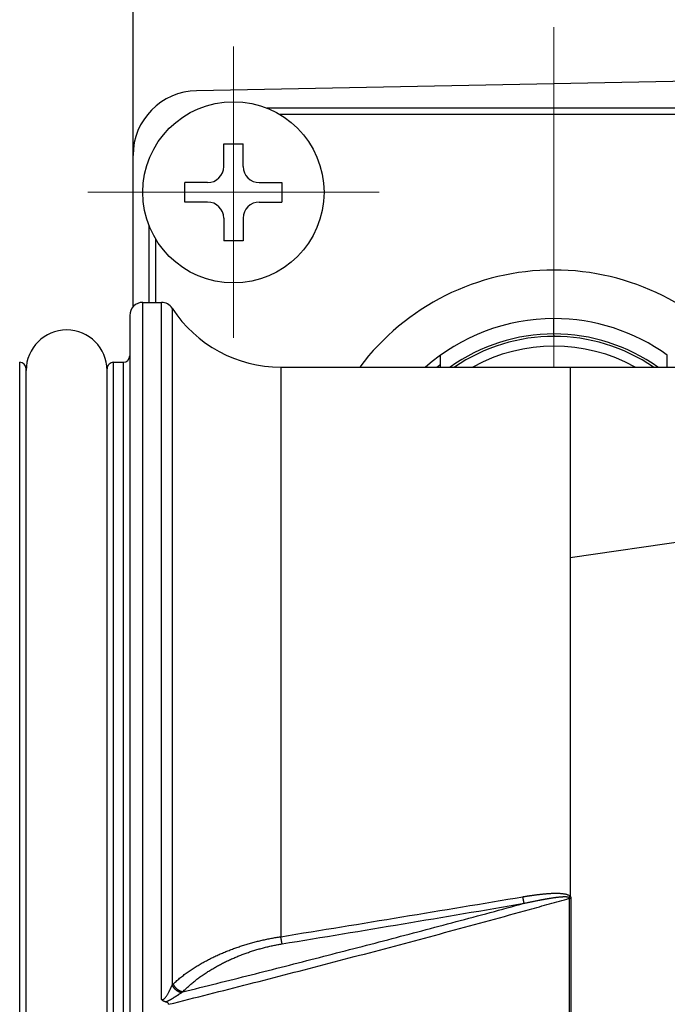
# Model space of a CAD drawing. Header units: millimetres. Extents: x 0 to 1300, y 0 to 891.
# Tile 22 of 124: x 527 to 547, y 285 to 316. Entities that reach past the tile are written whole.
import ezdxf

# ---------------------------------------------------------------- set-up
doc = ezdxf.new("R2010")
doc.units = ezdxf.units.MM
doc.header["$LTSCALE"] = 0.54643
doc.linetypes.add('CENTER', pattern=[50.8, 31.75, -6.35, 6.35, -6.35])
doc.layers.add('NoLayerName_001', color=7, linetype='Continuous')
doc.layers.add('NoLayerName_003', color=7, linetype='Continuous')

# ---------------------------------------------------------------- blocks, each defined once
blk = doc.blocks.new('DIM_0002')
at = {"color": 3, "linetype": 'Continuous', "lineweight": 13}
blk.add_arc((77.348, 80.348), 77.348, 0, 270, dxfattribs=at)

msp = doc.modelspace()

# ---------------------------------------------------------------- linework, layer by layer
at = {"layer": 'NoLayerName_001', "color": 7, "linetype": 'Continuous', "lineweight": 25}
for p, q in [((530.3569, 306.7866), (530.3569, 321.0456)), ((554.3184, 313.8828), (532.3184, 313.4597))]:
    msp.add_line(p, q, dxfattribs=at)
at = {"layer": 'NoLayerName_001', "color": 4, "linetype": 'CENTER', "lineweight": 13}
for p, q in [((543.3569, 306.422), (543.3569, 315.422)), ((543.3569, 304.922), (543.3569, 305.947))]:
    msp.add_line(p, q, dxfattribs=at)
at = {"layer": 'NoLayerName_001', "color": 140, "linetype": 'CENTER', "lineweight": 13}
for p, q in [((533.4569, 314.822), (533.4569, 305.822)), ((528.9569, 310.322), (537.9569, 310.322))]:
    msp.add_line(p, q, dxfattribs=at)
at = {"layer": 'NoLayerName_001', "color": 60, "linetype": 'Continuous', "lineweight": 25}
for p, q in [((552.2177, 312.922), (534.4961, 312.922)), ((551.8147, 312.722), (534.8991, 312.722)), ((530.8569, 306.922), (530.8569, 309.2828)), ((531.0569, 306.922), (531.0569, 308.8798)), ((543.3569, 305.947), (543.3569, 306.422)), ((539.8569, 304.922), (539.8569, 305.2954)), ((546.8569, 304.922), (546.8569, 305.2954))]:
    msp.add_line(p, q, dxfattribs=at)
at = {"layer": 'NoLayerName_001', "color": 140, "linetype": 'Continuous', "lineweight": 25}
for p, q in [((533.1569, 311.822), (533.7569, 311.822)), ((533.1569, 311.122), (533.1569, 311.822)), ((533.7569, 311.122), (533.7569, 311.822)), ((532.6569, 310.622), (531.9569, 310.622)), ((531.9569, 310.022), (531.9569, 310.622)), ((534.2569, 310.622), (534.9569, 310.622)), ((534.9569, 310.622), (534.9569, 310.022)), ((532.6569, 310.022), (531.9569, 310.022)), ((534.2569, 310.022), (534.9569, 310.022)), ((533.1569, 309.522), (533.1569, 308.822)), ((533.7569, 309.522), (533.7569, 308.822)), ((533.7569, 308.822), (533.1569, 308.822))]:
    msp.add_line(p, q, dxfattribs=at)
msp.add_circle((533.4569, 310.322), 2.8, dxfattribs=at)
at = {"layer": 'NoLayerName_001', "color": 7, "linetype": 'Continuous', "lineweight": 25}
msp.add_arc((532.3569, 311.4601), 2, 91.10171, 180, dxfattribs=at)
at = {"layer": 'NoLayerName_001', "color": 140, "linetype": 'Continuous', "lineweight": 25}
for centre, start, end in [((532.6569, 311.122), 270, 0), ((534.2569, 311.122), 180, 270), ((532.6569, 309.522), 0, 90), ((534.2569, 309.522), 90, 180)]:
    msp.add_arc(centre, 0.5, start, end, dxfattribs=at)
at = {"layer": 'NoLayerName_001', "color": 60, "linetype": 'Continuous', "lineweight": 25}
for centre, radius, start, end in [((543.3569, 300.422), 7.5, 36.8699, 143.1301), ((543.3569, 300.422), 6, 90, 131.40962), ((543.3569, 300.4218), 6.0001, 54.31509, 89.99957), ((543.357, 300.4218), 5.5252, 90.00064, 125.46396), ((543.3569, 300.422), 5.45, 55.65831, 124.34169), ((543.3568, 300.4218), 5.5252, 54.53603, 89.9994), ((543.3569, 300.422), 5.15, 60.90171, 119.09829), ((543.3569, 300.422), 5.7643, 127.39712, 128.6781)]:
    msp.add_arc(centre, radius, start, end, dxfattribs=at)
at = {"layer": 'NoLayerName_001', "color": 30, "linetype": 'Continuous', "lineweight": 25}
msp.add_arc((528.3069, 304.822), 1.25, 0, 180, dxfattribs=at)
at = {"layer": 'NoLayerName_001', "color": 8, "linetype": 'Continuous', "lineweight": 25}
msp.add_open_spline([(543.3605, 305.872), (543.3604, 305.8724), (543.3599, 305.8731), (543.3598, 305.8743), (543.3596, 305.8756), (543.3595, 305.8768), (543.3593, 305.8781), (543.3592, 305.8793), (543.3591, 305.8806), (543.359, 305.8818), (543.3589, 305.8831), (543.3589, 305.8843), (543.3588, 305.8856), (543.3587, 305.8868), (543.3586, 305.8881), (543.3586, 305.8893), (543.3585, 305.8906), (543.3584, 305.8923), (543.3583, 305.8943), (543.3582, 305.8968), (543.3581, 305.8994), (543.358, 305.9019), (543.3579, 305.9044), (543.3578, 305.9073), (543.3577, 305.9106), (543.3576, 305.9144), (543.3575, 305.9182), (543.3574, 305.9223), (543.3573, 305.9269), (543.3572, 305.932), (543.3571, 305.9374), (543.357, 305.9424), (543.3569, 305.9458), (543.3569, 305.947)], degree=3, knots=[0, 0, 0, 0, 0.001241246, 0.002474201, 0.003746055, 0.004995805, 0.006243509, 0.007495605, 0.008750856, 0.010007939, 0.011265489, 0.012522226, 0.013777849, 0.015032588, 0.016286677, 0.017540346, 0.018793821, 0.020047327, 0.022555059, 0.025063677, 0.027572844, 0.030082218, 0.032591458, 0.035100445, 0.0388636, 0.042626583, 0.046389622, 0.05015279, 0.055170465, 0.060188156, 0.065205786, 0.071477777, 0.075240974, 0.075240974, 0.075240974, 0.075240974], dxfattribs=at)
at = {"layer": 'NoLayerName_003', "color": 30, "linetype": 'Continuous', "lineweight": 25}
for p, q in [((530.6569, 262.922), (530.6569, 306.922)), ((530.6569, 306.922), (531.2332, 306.922)), ((531.2332, 285.3918), (531.2332, 306.922)), ((531.5684, 306.7402), (531.5684, 285.8358)), ((530.2569, 306.522), (530.2569, 263.322)), ((526.8569, 264.772), (526.8569, 305.072)), ((527.0569, 264.972), (527.0569, 304.872)), ((529.5569, 264.972), (529.5569, 304.872)), ((529.7569, 264.772), (529.7569, 305.072)), ((529.7569, 305.072), (530.0569, 305.072)), ((530.0569, 305.072), (530.0569, 264.772)), ((534.921, 304.922), (534.9215, 287.3278)), ((534.921, 304.922), (553.7164, 304.922)), ((543.8569, 304.922), (543.8569, 288.5755)), ((543.8569, 304.922), (553.7164, 304.8973)), ((550.7734, 300.0304), (543.8569, 299.0286)), ((543.8313, 288.5132), (543.8313, 281.3308))]:
    msp.add_line(p, q, dxfattribs=at)
for centre, radius, start, end in [((530.6569, 306.522), 0.4, 90, 180.00001), ((531.2332, 306.522), 0.4, 33.05573, 90), ((534.921, 308.922), 4, 213.05573, 270), ((530.0569, 305.272), 0.2, 270, 360), ((526.8569, 304.872), 0.2, 360, 90), ((529.7569, 304.872), 0.2, 90, 180.00002), ((349.0223, 1436.955), 1164.5605, 279.1854429, 279.5581963), ((348.8939, 1420.763), 1148.8248, 279.3208207, 279.6988583), ((542.808, 289.8256), 1.6285, 308.25632, 310.09773), ((543.8773, 290.166), 1.6535, 268.40539, 270.19047), ((3969.6839, 284.922), 3425.803, 179.9399493, 180.0600528), ((531.9906, 285.4623), 0.5637, 133.43646, 138.49349), ((532.312, 284.8935), 0.8408, 120.03615, 123.12458)]:
    msp.add_arc(centre, radius, start, end, dxfattribs=at)
for points, knots in [([(542.3968, 288.5615), (542.409, 288.5636), (542.4333, 288.5677), (542.4699, 288.5736), (542.5066, 288.5795), (542.5432, 288.5853), (542.5798, 288.591), (542.6165, 288.5965), (542.6532, 288.6019), (542.6899, 288.6072), (542.7267, 288.6123), (542.7634, 288.6173), (542.8002, 288.6222), (542.837, 288.6269), (542.8738, 288.6314), (542.9107, 288.6357), (542.9475, 288.6399), (542.9844, 288.6439), (543.0213, 288.6476), (543.0582, 288.6511), (543.0952, 288.6544), (543.1321, 288.6575), (543.1691, 288.6603), (543.2061, 288.6628), (543.2431, 288.6649), (543.2801, 288.6668), (543.3173, 288.6683), (543.3544, 288.6694), (543.3916, 288.67), (543.4287, 288.6702), (543.4658, 288.6698), (543.5027, 288.6688), (543.5394, 288.6671), (543.5762, 288.6646), (543.613, 288.6611), (543.65, 288.6564), (543.6874, 288.6503), (543.7248, 288.6425), (543.7619, 288.6329), (543.7852, 288.6226), (543.797, 288.618)], [0, 0, 0, 0, 0.0370875, 0.0741743, 0.1112607, 0.1483473, 0.1854344, 0.2225226, 0.2596122, 0.296704, 0.3337985, 0.3708964, 0.407998, 0.4451018, 0.4822059, 0.5193087, 0.5564085, 0.5935041, 0.6305943, 0.6676779, 0.7047543, 0.7418228, 0.7788847, 0.8159486, 0.853026, 0.8901292, 0.9272711, 0.9644565, 1.0016473, 1.0387946, 1.0758511, 1.1127722, 1.1495429, 1.1862901, 1.2231944, 1.2604503, 1.2982675, 1.3367183, 1.3751727, 1.4130084, 1.4130084, 1.4130084, 1.4130084]), ([(531.4569, 285.2385), (531.8706, 285.343), (532.6982, 285.5512), (533.9386, 285.8674), (535.1783, 286.1861), (536.4173, 286.5078), (537.6555, 286.8326), (538.8928, 287.1609), (540.1292, 287.4928), (541.3644, 287.8285), (542.3929, 288.1117), (543.2151, 288.3403), (543.6259, 288.4557), (543.8313, 288.5132)], [0, 0, 0, 0, 1.2800548, 2.5601128, 3.8401861, 5.120276, 6.4003735, 7.6804707, 8.9605619, 10.2406436, 11.5207143, 12.160746, 12.8007755, 12.8007755, 12.8007755, 12.8007755]), ([(531.8912, 285.6213), (532.2435, 285.7093), (532.9483, 285.8848), (534.0048, 286.1509), (535.0608, 286.4186), (536.1163, 286.6885), (537.1713, 286.9605), (538.2256, 287.2348), (539.2794, 287.5116), (540.3324, 287.7911), (541.3848, 288.0729), (542.0856, 288.2636), (542.4361, 288.3585)], [0, 0, 0, 0, 1.0894475, 2.1788967, 3.2683536, 4.357819, 5.4472884, 6.536758, 7.6262248, 8.7156869, 9.8051433, 10.8945942, 10.8945942, 10.8945942, 10.8945942]), ([(542.4361, 288.3585), (542.4353, 288.3619), (542.4338, 288.3686), (542.4316, 288.3787), (542.4295, 288.3888), (542.4274, 288.399), (542.4253, 288.4091), (542.4233, 288.4192), (542.4213, 288.4294), (542.4193, 288.4395), (542.4173, 288.4497), (542.4154, 288.4598), (542.4134, 288.47), (542.4109, 288.4835), (542.4077, 288.5005), (542.404, 288.5208), (542.4004, 288.5412), (542.398, 288.5547), (542.3968, 288.5615)], [0, 0, 0, 0, 0.01033786, 0.02067586, 0.03101408, 0.04135238, 0.05169058, 0.06202873, 0.07236687, 0.08270502, 0.09304322, 0.10338147, 0.11371978, 0.12405815, 0.14473502, 0.16541195, 0.18608868, 0.20676489, 0.20676489, 0.20676489, 0.20676489]), ([(542.4361, 288.3585), (542.4527, 288.3622), (542.4859, 288.3695), (542.5357, 288.3803), (542.5855, 288.391), (542.6353, 288.4016), (542.6852, 288.412), (542.7351, 288.4223), (542.785, 288.4325), (542.835, 288.4426), (542.8767, 288.4508), (542.91, 288.4573), (542.935, 288.4622), (542.96, 288.4669), (542.9851, 288.4717), (543.0101, 288.4764), (543.0352, 288.481), (543.0602, 288.4856), (543.0853, 288.4901), (543.1104, 288.4946), (543.1355, 288.499), (543.1606, 288.5033), (543.1857, 288.5076), (543.2108, 288.5118), (543.236, 288.5159), (543.2611, 288.5199), (543.2863, 288.5239), (543.3115, 288.5278), (543.3367, 288.5315), (543.3619, 288.5352), (543.3872, 288.5387), (543.4124, 288.5421), (543.4377, 288.5453), (543.463, 288.5484), (543.4883, 288.5513), (543.5136, 288.5541), (543.539, 288.5566), (543.5644, 288.5589), (543.5898, 288.561), (543.6152, 288.5627), (543.6322, 288.5635), (543.6406, 288.5639)], [0, 0, 0, 0, 0.0509575, 0.1019154, 0.1528735, 0.2038316, 0.2547895, 0.3057472, 0.3567047, 0.4076621, 0.4586195, 0.4840982, 0.5095771, 0.5350562, 0.5605354, 0.5860147, 0.6114938, 0.6369728, 0.6624514, 0.6879297, 0.7134076, 0.7388853, 0.7643629, 0.789841, 0.8153198, 0.8407998, 0.8662815, 0.8917652, 0.9172502, 0.942735, 0.968218, 0.9936981, 1.0191741, 1.0446453, 1.0701117, 1.0955807, 1.1210639, 1.1465726, 1.172097, 1.1975935, 1.2230181, 1.2230181, 1.2230181, 1.2230181]), ([(543.6406, 288.5639), (543.6491, 288.5642), (543.666, 288.5648), (543.6914, 288.565), (543.717, 288.5646), (543.7428, 288.5637), (543.7685, 288.5615), (543.794, 288.557), (543.8093, 288.5493), (543.8171, 288.546)], [0, 0, 0, 0, 0.02533505, 0.05069618, 0.0762493, 0.10215063, 0.12816616, 0.15379664, 0.17911108, 0.17911108, 0.17911108, 0.17911108]), ([(543.797, 288.618), (543.8077, 288.6118), (543.8304, 288.6015), (543.8476, 288.5835), (543.8569, 288.5755)], [0, 0, 0, 0, 0.037042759, 0.073802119, 0.073802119, 0.073802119, 0.073802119]), ([(543.8171, 288.546), (543.8176, 288.5457), (543.8186, 288.5449), (543.8201, 288.5438), (543.8216, 288.5425), (543.823, 288.5412), (543.8244, 288.5398), (543.8256, 288.5384), (543.8268, 288.5369), (543.8279, 288.5354), (543.8289, 288.5337), (543.8298, 288.532), (543.8305, 288.5303), (543.8311, 288.5284), (543.8315, 288.5266), (543.8319, 288.5247), (543.8321, 288.5227), (543.8322, 288.5208), (543.8321, 288.5189), (543.832, 288.517), (543.8317, 288.5151), (543.8314, 288.5138), (543.8313, 288.5132)], [0, 0, 0, 0, 0.0018972, 0.003808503, 0.005727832, 0.007649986, 0.00957079, 0.011487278, 0.013397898, 0.015302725, 0.017203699, 0.019104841, 0.021011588, 0.022926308, 0.024848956, 0.026778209, 0.0287117, 0.030646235, 0.032577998, 0.034502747, 0.036415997, 0.038313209, 0.038313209, 0.038313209, 0.038313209]), ([(543.8569, 288.5799), (543.8578, 288.5786), (543.8598, 288.576), (543.8625, 288.572), (543.8652, 288.5678), (543.8677, 288.5636), (543.87, 288.5593), (543.8722, 288.5548), (543.8743, 288.5503), (543.8761, 288.5458), (543.8778, 288.5411), (543.8792, 288.5365), (543.8804, 288.5317), (543.8814, 288.527), (543.8822, 288.5222), (543.8827, 288.5174), (543.8827, 288.5142), (543.8828, 288.5126)], [0, 0, 0, 0, 0.00483287, 0.009706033, 0.014609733, 0.019534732, 0.024472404, 0.029414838, 0.034354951, 0.039286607, 0.04420476, 0.049105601, 0.053986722, 0.05884729, 0.063688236, 0.068512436, 0.073324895, 0.073324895, 0.073324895, 0.073324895]), ([(531.603, 285.8716), (531.6392, 285.9045), (531.7107, 285.9713), (531.8236, 286.0653), (531.9394, 286.1557), (532.0584, 286.242), (532.18, 286.3246), (532.3038, 286.4036), (532.4298, 286.4791), (532.5576, 286.5512), (532.6873, 286.62), (532.8186, 286.6858), (532.9515, 286.7485), (533.0858, 286.8083), (533.2214, 286.8653), (533.3582, 286.9194), (533.4962, 286.9707), (533.6353, 287.0191), (533.7754, 287.0647), (533.9163, 287.1075), (534.0581, 287.1475), (534.2007, 287.1846), (534.3438, 287.219), (534.4876, 287.2505), (534.6318, 287.2791), (534.7764, 287.3053), (534.8732, 287.3201), (534.9215, 287.3278)], [0, 0, 0, 0, 0.1467198, 0.2935401, 0.4404642, 0.5874543, 0.734435, 0.8813138, 1.0281031, 1.1748637, 1.3216435, 1.4684774, 1.6153883, 1.762387, 1.9094701, 2.0566284, 2.2038502, 2.3511214, 2.4984259, 2.6457456, 2.7930604, 2.9403486, 3.0875868, 3.2347504, 3.3818131, 3.5287477, 3.6755258, 3.6755258, 3.6755258, 3.6755258]), ([(534.9603, 287.1062), (534.9596, 287.1099), (534.9581, 287.1172), (534.956, 287.1283), (534.9539, 287.1393), (534.9512, 287.1541), (534.9478, 287.1725), (534.9438, 287.1947), (534.9399, 287.2168), (534.936, 287.239), (534.9316, 287.2648), (534.9266, 287.2944), (534.9229, 287.3166), (534.921, 287.3277)], [0, 0, 0, 0, 0.01124746, 0.02249498, 0.03374262, 0.04499029, 0.06748551, 0.0899807, 0.11247595, 0.1349713, 0.15746674, 0.1912099, 0.2249527, 0.2249527, 0.2249527, 0.2249527]), ([(531.8912, 285.6213), (531.9238, 285.6539), (531.9882, 285.7199), (532.0902, 285.8133), (532.1951, 285.9036), (532.3031, 285.9903), (532.4138, 286.0735), (532.5268, 286.1534), (532.6419, 286.23), (532.7591, 286.3034), (532.8782, 286.3738), (532.9991, 286.4411), (533.1216, 286.5056), (533.2457, 286.5672), (533.3713, 286.6259), (533.4983, 286.6819), (533.6265, 286.735), (533.756, 286.7853), (533.8865, 286.8326), (534.0181, 286.8771), (534.1506, 286.9187), (534.284, 286.9574), (534.4181, 286.9932), (534.5528, 287.026), (534.6882, 287.0558), (534.8239, 287.083), (534.9149, 287.0982), (534.9603, 287.1062)], [0, 0, 0, 0, 0.1382227, 0.276541, 0.4149508, 0.5534156, 0.6918691, 0.8302298, 0.9685062, 1.106758, 1.2450348, 1.3833753, 1.5218082, 1.6603509, 1.7989988, 1.937736, 2.076545, 2.2154062, 2.3542991, 2.4932016, 2.6320905, 2.7709418, 2.9097305, 3.0484313, 3.1870182, 3.3254651, 3.4637457, 3.4637457, 3.4637457, 3.4637457]), ([(531.2332, 285.3918), (531.242, 285.3903), (531.259, 285.3855), (531.2853, 285.3903), (531.3096, 285.4013), (531.3323, 285.4183), (531.3537, 285.4398), (531.3738, 285.4649), (531.3928, 285.4926), (531.4108, 285.5218), (531.4276, 285.5517), (531.4434, 285.5811), (531.4584, 285.6094), (531.4725, 285.6365), (531.4858, 285.6625), (531.4984, 285.6878), (531.5106, 285.7126), (531.5224, 285.737), (531.534, 285.7613), (531.5454, 285.7858), (531.5569, 285.8106), (531.5646, 285.8274), (531.5684, 285.8358)], [0, 0, 0, 0, 0.02670776, 0.05210285, 0.07826559, 0.10633741, 0.13663919, 0.16895569, 0.20275717, 0.23733277, 0.27186622, 0.30548008, 0.33747251, 0.36792647, 0.39711409, 0.42530741, 0.45277833, 0.47979851, 0.50663929, 0.53357164, 0.56086615, 0.58879304, 0.58879304, 0.58879304, 0.58879304]), ([(531.8526, 285.5976), (531.8464, 285.599), (531.834, 285.6016), (531.8156, 285.607), (531.7975, 285.6132), (531.7796, 285.6205), (531.7621, 285.6287), (531.7449, 285.6378), (531.7281, 285.6478), (531.7118, 285.6585), (531.696, 285.67), (531.6807, 285.6823), (531.6661, 285.6952), (531.652, 285.7087), (531.6387, 285.7229), (531.626, 285.7376), (531.6142, 285.7528), (531.6031, 285.7684), (531.593, 285.7846), (531.5838, 285.8012), (531.5754, 285.8182), (531.5708, 285.83), (531.5684, 285.8358)], [0, 0, 0, 0, 0.01899724, 0.03808773, 0.05727382, 0.07655266, 0.09591689, 0.11535529, 0.1348535, 0.15439459, 0.17395967, 0.19352844, 0.21307976, 0.23259218, 0.25204447, 0.27141619, 0.29068824, 0.30984738, 0.32890541, 0.34788784, 0.36682765, 0.38576561, 0.38576561, 0.38576561, 0.38576561]), ([(531.8912, 285.6213), (531.8847, 285.6226), (531.8717, 285.6248), (531.8526, 285.63), (531.8338, 285.6362), (531.8153, 285.6436), (531.7972, 285.6521), (531.7796, 285.6616), (531.7624, 285.672), (531.7457, 285.6834), (531.7296, 285.6955), (531.7142, 285.7085), (531.6993, 285.7221), (531.6852, 285.7365), (531.6718, 285.7515), (531.6592, 285.7671), (531.6474, 285.7832), (531.6365, 285.7999), (531.6266, 285.8172), (531.6177, 285.8349), (531.6096, 285.853), (531.6053, 285.8654), (531.603, 285.8716)], [0, 0, 0, 0, 0.01973493, 0.03950409, 0.0593293, 0.07922328, 0.09919056, 0.11922848, 0.13932808, 0.15947502, 0.17965043, 0.19983175, 0.21999692, 0.24013271, 0.26022874, 0.28027636, 0.30026916, 0.32020353, 0.34007918, 0.35989972, 0.37967324, 0.39941284, 0.39941284, 0.39941284, 0.39941284]), ([(531.3563, 285.3141), (531.3539, 285.3147), (531.3491, 285.3159), (531.342, 285.318), (531.3349, 285.3202), (531.3279, 285.3227), (531.321, 285.3254), (531.3142, 285.3284), (531.3075, 285.3315), (531.3009, 285.3349), (531.2944, 285.3385), (531.2881, 285.3424), (531.2819, 285.3465), (531.2759, 285.3508), (531.27, 285.3553), (531.2643, 285.36), (531.2587, 285.3649), (531.2533, 285.37), (531.248, 285.3752), (531.2429, 285.3806), (531.2379, 285.3861), (531.2348, 285.3899), (531.2332, 285.3918)], [0, 0, 0, 0, 0.00739133, 0.01479666, 0.02221191, 0.02963348, 0.03705826, 0.04448367, 0.05190777, 0.05932927, 0.06674759, 0.07416295, 0.0815766, 0.08899073, 0.09640676, 0.10382509, 0.11124515, 0.11866549, 0.12608381, 0.13349707, 0.14090149, 0.14829268, 0.14829268, 0.14829268, 0.14829268]), ([(531.4569, 285.2385), (531.4568, 285.2403), (531.4567, 285.2439), (531.4557, 285.2493), (531.4541, 285.2545), (531.452, 285.2596), (531.4494, 285.2644), (531.4463, 285.269), (531.4429, 285.2732), (531.4391, 285.2771), (531.4351, 285.2807), (531.4308, 285.2839), (531.4263, 285.287), (531.4217, 285.2898), (531.4169, 285.2924), (531.4122, 285.2949), (531.4073, 285.2972), (531.4024, 285.2994), (531.3974, 285.3015), (531.3924, 285.3034), (531.3873, 285.3052), (531.3822, 285.307), (531.3771, 285.3086), (531.3719, 285.3101), (531.3667, 285.3115), (531.3615, 285.3129), (531.358, 285.3137), (531.3563, 285.3141)], [0, 0, 0, 0, 0.0053825, 0.01080991, 0.01628047, 0.02177935, 0.0272825, 0.03276018, 0.03818602, 0.04357772, 0.04896382, 0.05435966, 0.05976902, 0.06518601, 0.07059756, 0.07599712, 0.08138827, 0.08677427, 0.0921576, 0.09753995, 0.10292235, 0.10830515, 0.11368811, 0.11907045, 0.12445086, 0.12982763, 0.1351986, 0.1351986, 0.1351986, 0.1351986]), ([(531.3572, 285.3138), (531.3644, 285.3164), (531.3788, 285.3212), (531.4001, 285.3297), (531.4211, 285.3387), (531.4419, 285.3484), (531.4625, 285.3585), (531.4829, 285.3691), (531.503, 285.3799), (531.5231, 285.391), (531.543, 285.4024), (531.5628, 285.4139), (531.5824, 285.4255), (531.602, 285.4374), (531.6215, 285.4493), (531.641, 285.4614), (531.6603, 285.4735), (531.6797, 285.4857), (531.699, 285.498), (531.7183, 285.5103), (531.7375, 285.5227), (531.7631, 285.5393), (531.8015, 285.5642), (531.8334, 285.5851), (531.8526, 285.5976)], [0, 0, 0, 0, 0.02287505, 0.04575579, 0.06865413, 0.09157281, 0.11450661, 0.13744362, 0.16036702, 0.18326999, 0.20615804, 0.22903626, 0.25190883, 0.2747791, 0.29764974, 0.3205225, 0.34339766, 0.36627518, 0.3891549, 0.41203655, 0.43491975, 0.45780407, 0.50357396, 0.572223, 0.572223, 0.572223, 0.572223])]:
    msp.add_open_spline(points, degree=3, knots=knots, dxfattribs=at)

# ---------------------------------------------------------------- block references
at = {"layer": 'NoLayerName_001', "color": 3, "linetype": 'Continuous', "lineweight": 13}
msp.add_blockref('DIM_0002', (506.5085, 204.5736), dxfattribs=at)

doc.saveas('drawing.dxf')
